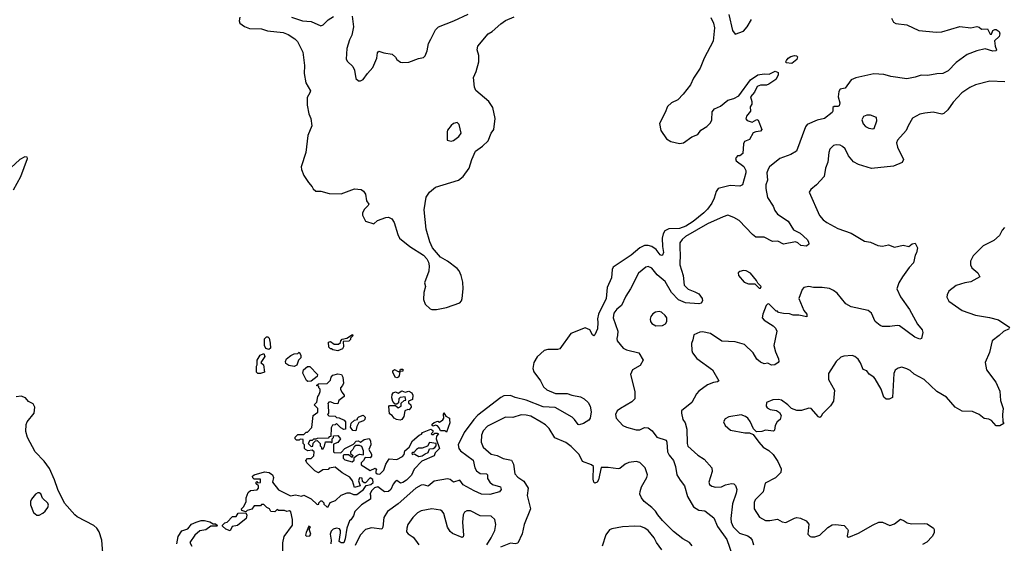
# Model space of a CAD drawing. Extents: x 2220333 to 2384341, y 721037 to 894043.
# Tile 17 of 256: x 2248293 to 2256443, y 731269 to 735603. Entities that reach past the tile are written whole.
import ezdxf

# ---------------------------------------------------------------- set-up
doc = ezdxf.new("R2010")
doc.units = 0

msp = doc.modelspace()

# ---------------------------------------------------------------- linework, layer by layer
at = {"layer": '0CON10XD'}
for points in [[(2250114.7, 735625), (2250109.2, 735595), (2250114.5, 735575), (2250155, 735547.5), (2250195, 735531.2), (2250295, 735527.8), (2250345, 735512), (2250475, 735496.1), (2250515, 735480.9), (2250570.5, 735445), (2250591.7, 735421.7), (2250637.1, 735335), (2250650.9, 735225), (2250647.3, 735157.3), (2250661.7, 735081.7), (2250699.2, 735015), (2250695, 734996.7), (2250671.9, 734958.1), (2250672.7, 734895), (2250687.3, 734825), (2250702.9, 734785), (2250710, 734725), (2250678.5, 734645), (2250660.8, 734505), (2250623.3, 734385), (2250625, 734362.5), (2250643.9, 734313.9), (2250682.5, 734255), (2250715, 734220), (2250721.7, 734201.7), (2250745, 734182.5), (2250785, 734182.5), (2250855, 734163.3), (2250955, 734162.5), (2251065, 734203.3), (2251118.3, 734198.3), (2251137.5, 734185), (2251155, 734160), (2251163.3, 734105), (2251182, 734075), (2251178.8, 734065), (2251147.1, 734035), (2251131.4, 734005), (2251130.8, 733985), (2251155, 733936), (2251225, 733912.5), (2251255, 733940), (2251323, 733967), (2251345, 733967.5), (2251372.5, 733955), (2251393.8, 733923.8), (2251422, 733825), (2251436.2, 733795), (2251521.4, 733725), (2251634.2, 733654.2), (2251662.5, 733625), (2251677.5, 733595), (2251683.3, 733565), (2251678.3, 733521.7), (2251644, 733425), (2251652, 733395), (2251638.6, 733345), (2251636.1, 733286.1), (2251648.3, 733248.3), (2251689.3, 733209.3), (2251705, 733203.8), (2251744.1, 733204.1), (2251825, 733220), (2251935, 733260), (2251950, 733275), (2251956.7, 733295), (2251963.3, 733375), (2251960.7, 733430.7), (2251946, 733485), (2251930, 733525), (2251913.9, 733543.9), (2251835, 733603.3), (2251775, 733637.5), (2251710, 733715), (2251688.8, 733765), (2251658.3, 733868.3), (2251640.5, 734030.5), (2251658, 734135), (2251683.8, 734176.2), (2251735, 734215.5), (2251924, 734276), (2251964.7, 734305.3), (2252013.2, 734375), (2252034.7, 734445.3), (2252065.6, 734515), (2252125, 734556.9), (2252170.9, 734599.1), (2252195, 734664.2), (2252217.1, 734695), (2252228.8, 734785), (2252208.9, 734875), (2252175.4, 734925.4), (2252067.9, 735017.9), (2252058, 735045), (2252050, 735125), (2252071.2, 735175), (2252093.8, 735255), (2252093.9, 735306.1), (2252080.8, 735355), (2252084.2, 735385), (2252172, 735485), (2252205, 735506.2), (2252275, 735570), (2252315, 735596.2), (2252385, 735626.7)], [(2250543.8, 735623.8), (2250635, 735594.2), (2250707, 735587), (2250785, 735552), (2250805, 735560), (2250847, 735603), (2250889.5, 735630.5)], [(2251045, 735632.5), (2251056.9, 735545), (2251043.1, 735475), (2251023.6, 735436.4), (2251000, 735365), (2250996.2, 735275), (2251006.1, 735256.1), (2251051.2, 735215), (2251063.8, 735185), (2251076.7, 735115), (2251097, 735097), (2251115, 735096.7), (2251135, 735106.7), (2251171.2, 735158.8), (2251215, 735207.5), (2251248, 735285), (2251255, 735330), (2251265, 735342.5), (2251308.3, 735328.3), (2251376.7, 735316.7), (2251403, 735293), (2251413.6, 735273.6), (2251445, 735252.5), (2251465, 735247.5), (2251515, 735252.5), (2251595, 735282.5), (2251635, 735290), (2251650, 735305), (2251666.7, 735345), (2251676.7, 735405), (2251695, 735442.5), (2251735, 735520), (2251760, 735545), (2251887.5, 735595), (2252005, 735650)], [(2254162.5, 735645), (2254193, 735513), (2254215, 735482.5), (2254285, 735507.5), (2254315, 735543.3), (2254351.2, 735605)], [(2255509.5, 735615), (2255525, 735581.9), (2255545, 735572.1), (2255635, 735560), (2255735, 735514.1), (2255881.2, 735498.8), (2255926.1, 735503.9), (2256073.9, 735546.1), (2256165, 735535.6), (2256215, 735546.7), (2256235, 735540), (2256255, 735524), (2256305, 735526.2), (2256325, 735482.5), (2256336.1, 735483.9), (2256346.7, 735515), (2256365, 735522.9), (2256375, 735520.6), (2256400, 735505), (2256405.7, 735485), (2256400.8, 735465), (2256362.9, 735427.1), (2256366, 735385), (2256378.8, 735355), (2256375.8, 735344.2), (2256346.9, 735343.1), (2256285, 735360.8), (2256215, 735345.5), (2256135, 735315.6), (2256045, 735250), (2255979.4, 735180.6), (2255935, 735157.9), (2255885.5, 735155.5), (2255808.7, 735141.3), (2255755, 735143.1), (2255703.8, 735126.2), (2255635, 735113.1), (2255505, 735132.5), (2255475, 735142), (2255445, 735150), (2255364.1, 735155.9), (2255215, 735120.8), (2255175, 735104), (2255125, 735036.2), (2255085, 735026.7), (2255072.3, 735007.7), (2255068, 734965), (2255080.6, 734915), (2255075, 734890), (2255065, 734884.2), (2255033.8, 734885), (2255024, 734875), (2255023.3, 734845), (2255017.5, 734835), (2254955, 734785.6), (2254895, 734772.2), (2254811.4, 734735), (2254796.9, 734715), (2254721.9, 734515), (2254675, 734486.6), (2254585, 734452.9), (2254500.4, 734385), (2254487.1, 734365), (2254478.1, 734335), (2254482.9, 734275), (2254468.9, 734235), (2254468.9, 734205), (2254482.4, 734132.4), (2254528.9, 734058.9), (2254542.6, 734022.6), (2254565, 733994), (2254653.3, 733935), (2254699.2, 733865), (2254752.5, 733835), (2254811.4, 733785), (2254822.5, 733765), (2254823.9, 733746.1), (2254805, 733728.8), (2254757.5, 733735), (2254735, 733756.2), (2254715, 733764.2), (2254615, 733744), (2254569.1, 733769.1), (2254525, 733765.8), (2254455, 733804), (2254385, 733804.3), (2254358, 733825), (2254249.6, 733939.6), (2254205, 733967.1), (2254155, 733984.2), (2254115, 733972.5), (2253985, 733912.5), (2253805, 733809.5), (2253777.1, 733785), (2253757.1, 733755), (2253756.1, 733703.9), (2253760.6, 733665), (2253756.7, 733575), (2253784.4, 733485), (2253793.8, 733405), (2253825, 733371.5), (2253881.7, 733351.7), (2253913.2, 733333.2), (2253941.2, 733295), (2253943.8, 733275), (2253934, 733256), (2253915, 733250.8), (2253805, 733259.4), (2253745, 733285.6), (2253688.2, 733345), (2253635.5, 733435), (2253570, 733490), (2253526.1, 733546.1), (2253495, 733560.8), (2253475, 733556), (2253415.8, 733505), (2253350, 733375), (2253310, 733315), (2253273.6, 733236.4), (2253235, 733207.1), (2253212.2, 733175), (2253205.6, 733135), (2253244.4, 733025), (2253240.3, 732990.3), (2253234.4, 732965), (2253237.5, 732945), (2253287.5, 732885), (2253315, 732870.6), (2253416.6, 732846.6), (2253452.5, 732785), (2253429.5, 732740.5), (2253365, 732703.8), (2253349.2, 732665), (2253385.7, 732525), (2253386, 732465), (2253360.9, 732439.1), (2253265, 732385.8), (2253238.8, 732365), (2253224.2, 732335.8), (2253229.2, 732305), (2253285.4, 732245.4), (2253315, 732228.9), (2253395, 732207.5), (2253425, 732208.9), (2253465, 732226.9), (2253495, 732225.7), (2253528.8, 732198.8), (2253566.2, 732146.2), (2253643.2, 732123.2), (2253650.6, 732105), (2253656.4, 732025), (2253668.5, 731998.5), (2253705.6, 731955), (2253721.2, 731905), (2253733.1, 731835), (2253760.5, 731790.5), (2253795.5, 731745), (2253820, 731655), (2253871.3, 731571.3), (2253915, 731544.3), (2253965, 731537.5), (2254038.7, 731478.7), (2254068.5, 731408.5), (2254145, 731299.2), (2254193.1, 731165)], [(2254015, 735620), (2254035.3, 735575), (2254043.4, 735535), (2254032.3, 735425), (2253957.6, 735285), (2253925, 735200.9), (2253871.3, 735118.7), (2253845.3, 735065), (2253785, 734986.2), (2253739.3, 734940.8), (2253687.1, 734915), (2253656.5, 734885), (2253636.4, 734833.6), (2253589.4, 734745), (2253598.8, 734685), (2253646.1, 734616.1), (2253683.6, 734593.6), (2253755, 734578.8), (2253786.7, 734583.3), (2253855.8, 734634.2), (2253905, 734653.8), (2253931.8, 734688.2), (2253981.1, 734718.9), (2254009.7, 734750.3), (2254020.8, 734775), (2254025, 734840), (2254043.8, 734865), (2254095, 734887.5), (2254155, 734935.8), (2254205, 734950), (2254246.8, 734973.2), (2254340.8, 735105), (2254402.2, 735147.8), (2254454.4, 735155.6)], [(2254685, 735241.2), (2254637.5, 735245), (2254634, 735255), (2254639.2, 735265), (2254654.3, 735285), (2254675, 735298.1), (2254707.5, 735307.5), (2254724.2, 735304.2), (2254730, 735295), (2254725.6, 735274.4), (2254685, 735241.2)], [(2254454.4, 735155.6), (2254496.6, 735153.4), (2254545, 735176), (2254570, 735165), (2254571.9, 735145), (2254551.7, 735108.3), (2254495, 735068.9), (2254475, 735060.6), (2254425, 735060.5), (2254398.5, 735051.5), (2254375, 735002.5), (2254342, 734965), (2254354.2, 734925), (2254352, 734905), (2254339.3, 734880.7), (2254342.5, 734845), (2254310, 734805), (2254303, 734783), (2254315, 734767.5), (2254355, 734754.2), (2254395, 734777.5), (2254405, 734772.5), (2254436.2, 734695), (2254425, 734680), (2254385, 734676.2), (2254365, 734666.7), (2254335, 734612.5), (2254292.5, 734595), (2254283.3, 734575), (2254280, 734495), (2254255, 734477.5), (2254233.9, 734476.1), (2254217.5, 734455), (2254223.6, 734433.6), (2254286.6, 734386.6), (2254304.2, 734355), (2254304.3, 734335), (2254276.4, 734235), (2254255, 734223.8), (2254175, 734229.5), (2254074.6, 734205.4), (2254057.7, 734182.3), (2254042.5, 734125), (2254021.9, 734085), (2253985.1, 734034.9), (2253954.8, 734005), (2253866.6, 733933.3), (2253807.5, 733895), (2253755, 733875.8), (2253667.1, 733872.9), (2253633.1, 733855), (2253619.3, 733830.7), (2253611.8, 733795), (2253612.7, 733725), (2253622.3, 733675), (2253615, 733654.2), (2253605, 733651.4), (2253595, 733658.1), (2253560.5, 733700.5), (2253525.3, 733725.3), (2253495, 733735.3), (2253465, 733734.2), (2253425, 733715.2), (2253355.6, 733654.4), (2253205.5, 733555), (2253196, 733534), (2253192, 733465), (2253155.4, 733385), (2253148.1, 733295), (2253084, 733166), (2253076, 733126), (2253077.9, 733097.9), (2253075.5, 733045), (2253055, 732993.3), (2253045, 732986.7), (2253035, 732993.3), (2253011.4, 733035), (2252975, 733051.5), (2252855, 733005.5), (2252765, 732879.4), (2252745, 732871.8), (2252665, 732872.1), (2252635, 732864.4), (2252575, 732811.9), (2252547.8, 732765), (2252541.1, 732715), (2252547.4, 732687.4), (2252603.1, 732613.1), (2252629.5, 732565), (2252655, 732540), (2252728.3, 732508.3), (2252825, 732509.8), (2252864, 732495), (2252935, 732481), (2252965.8, 732465.8), (2252998.8, 732435), (2253015, 732404), (2253022.7, 732357.3), (2253015.7, 732304.3), (2253003, 732287), (2252958.6, 732261.4), (2252925, 732250), (2252915, 732253.1), (2252886.2, 732295), (2252865, 732314.1), (2252725, 732394.3), (2252625, 732399.7), (2252485.1, 732455.1), (2252395.2, 732475.2), (2252355, 732491.5), (2252301.7, 732488.3), (2252275, 732477.1), (2252085, 732329.2), (2252051, 732295), (2251970.9, 732185), (2251922.3, 732085), (2251927.1, 732055), (2251941.2, 732035), (2252045.8, 731955.8), (2252060, 731895), (2252075, 731867.8), (2252105, 731846.9), (2252157.5, 731845), (2252164.4, 731835), (2252166.2, 731805), (2252185.7, 731775.7), (2252207.8, 731755), (2252271.8, 731735), (2252278.8, 731715), (2252265.3, 731694.7), (2252185, 731671.6), (2252115, 731676.1), (2252055, 731702.8), (2251965, 731753.6), (2251935, 731792.3), (2251885, 731774.1), (2251855, 731798), (2251835, 731803.9), (2251725, 731784.5), (2251675, 731742), (2251635, 731754.2), (2251615, 731751.4), (2251572.9, 731725), (2251425, 731595.4), (2251337.6, 731532.4), (2251308.3, 731481.7), (2251297.6, 731402.4), (2251289.2, 731385), (2251205, 731396.2), (2251155, 731384.5), (2251112, 731335), (2251070.2, 731250.2)], [(2256448.6, 735088.6), (2256324.1, 735094.1), (2256205, 735064.4), (2256157.4, 735042.6), (2256091.3, 734998.7), (2256019.8, 734920.2), (2255975, 734856.7), (2255943.6, 734826.4), (2255925, 734821.2), (2255855, 734836.7), (2255785, 734830), (2255745, 734820), (2255682.3, 734787.7), (2255646.2, 734725), (2255631.2, 734685), (2255560, 734605), (2255551.2, 734585), (2255558.3, 734548.3), (2255607.5, 734445), (2255598.3, 734421.7), (2255525, 734392), (2255345, 734370), (2255235, 734404), (2255195.6, 734425.6), (2255152.5, 734475), (2255125, 734533.8), (2255105, 734553.8), (2255085, 734563.8), (2255051.7, 734568.3), (2255029.3, 734560.7), (2254999.5, 734530.5), (2254990, 734505), (2254981.4, 734425), (2254962, 734375), (2254952, 734305), (2254888.8, 734235), (2254841.3, 734198.7), (2254828.8, 734175), (2254912.8, 733982.8), (2254945, 733945.8), (2254974, 733925), (2255065, 733875.7), (2255176.3, 733836.3), (2255285, 733768.8), (2255335, 733762), (2255395, 733733.8), (2255435, 733727.5), (2255485, 733738.8), (2255535, 733720), (2255605, 733736.2), (2255653.6, 733726.4), (2255681.7, 733748.3), (2255705, 733752.5), (2255723.3, 733715), (2255715, 733672.5), (2255704, 733655), (2255690.3, 733589.7), (2255655, 733551.2), (2255600.8, 733475), (2255570, 733425), (2255554, 733375), (2255585, 733310), (2255658, 733205), (2255725, 733083.8), (2255764, 733035), (2255768.8, 733015), (2255757, 732963), (2255745, 732960), (2255703.3, 732975), (2255575, 733069.4), (2255555, 733073.1), (2255495, 733063.8), (2255435, 733063.3), (2255415, 733071.2), (2255373.8, 733105), (2255342.9, 733172.9), (2255317, 733197), (2255175, 733225.6), (2255131.2, 733251.2), (2255059.5, 733339.5), (2255030.5, 733360.5), (2254995, 733378), (2254935, 733387.5), (2254865, 733386.7), (2254825, 733393.8), (2254785, 733386.7), (2254769.3, 733370.7), (2254741.2, 733295), (2254782.5, 733195), (2254807.5, 733165), (2254807.5, 733142.5), (2254743, 733157), (2254695, 733157.5), (2254665, 733167.5), (2254615, 733170), (2254575, 733180), (2254565, 733190), (2254555, 733190), (2254495, 733250), (2254481.7, 733248.3), (2254473, 733237), (2254444.2, 733165.8), (2254440, 733135), (2254455, 733116.7), (2254529.5, 733069.5), (2254548.8, 733048.8), (2254558.8, 733025), (2254536.2, 732905), (2254549.2, 732855), (2254574.2, 732795), (2254576, 732775), (2254572.5, 732765), (2254543.9, 732746.1), (2254516.1, 732743.9), (2254485, 732760), (2254455, 732754.2), (2254425, 732767.1), (2254395, 732792.9), (2254363.5, 732845), (2254293.6, 732913.6), (2254215, 732936.9), (2254105, 732941.4), (2254010, 733005), (2253945, 733018.8), (2253923.6, 733016.4), (2253872.5, 732995), (2253866.1, 732953.9), (2253853, 732923), (2253856.7, 732865), (2253863.3, 732845), (2253898.8, 732798.8), (2254026.7, 732705), (2254078.8, 732615), (2254070, 732605), (2254035, 732600), (2253985, 732581.2), (2253915, 732528.8), (2253895, 732506.7), (2253856.2, 732435), (2253772, 732365), (2253771.4, 732345), (2253782, 732295), (2253800.8, 732265), (2253815.5, 732215), (2253817.3, 732095), (2253823.3, 732073.3), (2253907.4, 731997.4), (2253957.5, 731965), (2254021.9, 731895), (2254025.4, 731864.6), (2253998, 731775), (2254003.8, 731755), (2254020.9, 731740.9), (2254053.5, 731733.5), (2254102.8, 731737.2), (2254135, 731752.2), (2254184.1, 731764.1), (2254205, 731760), (2254217.9, 731747.9), (2254228.5, 731715), (2254224.6, 731685), (2254193.8, 731595), (2254178.8, 731475), (2254182.3, 731445), (2254200, 731405), (2254252.2, 731352.2), (2254321.2, 731331.2), (2254343.1, 731315), (2254355.5, 731295), (2254366.6, 731256.6)], [(2255355, 734700), (2255365, 734703.8), (2255387.1, 734765), (2255384.2, 734794.2), (2255335, 734814), (2255305, 734813.8), (2255278.3, 734801.7), (2255264, 734775), (2255275, 734740), (2255295, 734720), (2255322.5, 734705), (2255355, 734700)], [(2251865, 734597.5), (2251885, 734602.5), (2251926.7, 734635), (2251946.7, 734665), (2251930, 734735), (2251915, 734752.5), (2251885, 734742.5), (2251863.6, 734726.4), (2251835, 734690), (2251830, 734675), (2251830, 734605), (2251865, 734597.5)], [(2248242, 734195), (2248303, 734305), (2248357.9, 734455), (2248355.5, 734465), (2248335, 734467.1), (2248295, 734445.2), (2248185.1, 734344.9)], [(2256445, 733882.5), (2256425, 733860), (2256403, 733817), (2256355.9, 733774.1), (2256269.3, 733730.7), (2256185, 733648.8), (2256162, 733605), (2256162, 733575), (2256175, 733550), (2256225, 733507.5), (2256240, 733475), (2256165, 733433.8), (2256115, 733426), (2256045, 733404.2), (2255985, 733356.2), (2255970, 733325), (2255968, 733305), (2255985, 733273.8), (2256095, 733196.2), (2256205, 733158), (2256320.7, 733139.3), (2256395, 733120), (2256490, 733055)], [(2254425, 733380), (2254430, 733395), (2254401.7, 733421.7), (2254392.5, 733445), (2254343.3, 733505), (2254305, 733523.8), (2254285, 733526), (2254255, 733520), (2254241.2, 733508.8), (2254244.2, 733485), (2254290.2, 733430.2), (2254325, 733416), (2254377.5, 733417.5), (2254415, 733380), (2254425, 733380)], [(2253559.1, 733069.1), (2253615, 733071.4), (2253638, 733085), (2253650, 733105), (2253648.6, 733135), (2253635.7, 733155), (2253605, 733181.4), (2253585, 733188.1), (2253557, 733183), (2253535, 733169.2), (2253517.5, 733145), (2253512.5, 733125), (2253514.2, 733105), (2253525, 733088.8), (2253559.1, 733069.1)], [(2256482.5, 733045), (2256435, 733023.3), (2256401.7, 732988.3), (2256341.2, 732945), (2256320.5, 732849.5), (2256284, 732765), (2256296, 732705), (2256372.1, 732602.1), (2256407, 732527), (2256412.3, 732452.3), (2256433.8, 732385), (2256427.5, 732335), (2256430, 732275), (2256438.3, 732261.7), (2256405, 732240), (2256375, 732242.5), (2256337.5, 732285), (2256313.6, 732296.4), (2256275, 732303.3), (2256235.6, 732335.6), (2256178.7, 732358.7), (2256095, 732362.5), (2256055, 732384.2), (2256036.8, 732396.8), (2255965, 732479.2), (2255884.5, 732524.5), (2255778.8, 732625), (2255697.9, 732667.9), (2255665, 732698.8), (2255635, 732713.8), (2255595, 732726.2), (2255565, 732720), (2255539.2, 732700.8), (2255528, 732675), (2255517.5, 732475), (2255489.3, 732460.7), (2255465, 732462.5), (2255445, 732477.5), (2255424.2, 732545), (2255375, 732630), (2255363.3, 732645), (2255325, 732670), (2255305, 732696.7), (2255275, 732706.7), (2255253.9, 732763.9), (2255232.6, 732792.6), (2255206.7, 732815), (2255185, 732824), (2255115, 732819.2), (2255090.9, 732809.1), (2255052, 732775), (2254987.1, 732675), (2254986.9, 732625), (2255037.7, 732537.7), (2255029.2, 732445), (2255005, 732406.2), (2254939.2, 732340.8), (2254925, 732316.7), (2254915, 732311.2), (2254905, 732316.2), (2254843.9, 732383.9), (2254825, 732386.7), (2254765, 732368.8), (2254725, 732368.8), (2254682.5, 732385), (2254652.5, 732415), (2254597.5, 732455), (2254575, 732460), (2254526.1, 732456.1), (2254473.8, 732435), (2254471.2, 732405), (2254480.3, 732390.3), (2254505, 732376.2), (2254558.3, 732368.3), (2254583, 732353), (2254597, 732327), (2254587.5, 732295), (2254562.5, 732275), (2254546.4, 732243.6), (2254540, 732205), (2254533.3, 732196.7), (2254465, 732206.2), (2254435, 732193.3), (2254393, 732193), (2254366.4, 732216.4), (2254338.3, 732278.3), (2254318.8, 732305), (2254299.7, 732319.7), (2254265, 732332), (2254162.5, 732315), (2254131.7, 732298.3), (2254120, 732275), (2254132.7, 732242.7), (2254177.5, 732205), (2254295, 732183.8), (2254333, 732183), (2254365, 732170), (2254410, 732105), (2254446.2, 732065), (2254495, 732036), (2254530.8, 732005), (2254567.5, 731945), (2254595.8, 731885), (2254594.2, 731855), (2254548.3, 731811.7), (2254464.6, 731765.4), (2254445.8, 731695), (2254381.5, 731628.5), (2254373.8, 731606.2), (2254373.1, 731553.1), (2254416, 731485), (2254465, 731456.9), (2254503.4, 731456.6), (2254565, 731469.2), (2254605, 731448), (2254635, 731441.2), (2254705, 731477.5), (2254725, 731482), (2254756.2, 731476.2), (2254803.6, 731453.6), (2254825, 731427.5), (2254816, 731345), (2254835, 731326), (2254847.7, 731322.3), (2254875, 731321.4), (2254916.2, 731335), (2254981.4, 731398.6), (2255017.8, 731422.2), (2255045, 731424.4), (2255116.7, 731415), (2255146, 731385), (2255150, 731375), (2255141.7, 731331.7), (2255145, 731323.3), (2255155, 731320), (2255235, 731351.9), (2255357.1, 731422.9), (2255405, 731443.1), (2255435, 731444.3), (2255495, 731417.3), (2255535, 731430.4), (2255585, 731470), (2255615.3, 731455.3), (2255639.6, 731439.6), (2255675, 731430.3), (2255783.9, 731433.9), (2255805, 731429.5), (2255856, 731395), (2255863.1, 731383.1), (2255863.1, 731355), (2255845.7, 731325), (2255800.6, 731279.4), (2255765, 731259.2)], [(2250355, 732872.5), (2250330.7, 732880.7), (2250320, 732905), (2250318.3, 732961.7), (2250335, 732977.5), (2250347, 732977), (2250357, 732967), (2250367.5, 732925), (2250370, 732885), (2250355, 732872.5)], [(2250925, 732862.5), (2250885, 732870), (2250875, 732880), (2250865, 732880), (2250853, 732893), (2250850, 732935), (2250865, 732940), (2250895, 732917.5), (2250931.7, 732918.3), (2250948.3, 732931.7), (2250950, 732945), (2250961.7, 732958.3), (2251001.7, 732968.3), (2251048.3, 732998.3), (2251050, 732985), (2251031.7, 732968.3), (2251030, 732955), (2251018.3, 732941.7), (2250971.7, 732938.3), (2250972.5, 732895), (2250965, 732880), (2250925, 732862.5)], [(2250265, 732673.3), (2250253.3, 732685), (2250252.5, 732735), (2250260, 732745), (2250257.5, 732785), (2250283.6, 732826.4), (2250315, 732840), (2250322.5, 732815), (2250290, 732765), (2250310, 732745), (2250320, 732685), (2250285, 732673.8), (2250265, 732673.3)], [(2250565, 732733.3), (2250521.7, 732741.7), (2250497, 732757), (2250492.5, 732775), (2250502.5, 732795), (2250536.4, 732823.6), (2250565, 732837.5), (2250595, 732840), (2250605, 732850), (2250620, 732825), (2250620, 732805), (2250600, 732785), (2250586.4, 732743.6), (2250565, 732733.3)], [(2250678.3, 732608.3), (2250667, 732617), (2250637, 732677), (2250642.5, 732705), (2250675, 732732.5), (2250695, 732732.5), (2250757.5, 732665), (2250755, 732650), (2250705, 732610), (2250678.3, 732608.3)], [(2251415, 732640), (2251400, 732645), (2251382.5, 732685), (2251383, 732697), (2251395, 732707.5), (2251425, 732690), (2251440, 732690), (2251445, 732710), (2251465, 732710), (2251465, 732692.5), (2251440, 732690), (2251433.3, 732655), (2251425, 732643.8), (2251415, 732640)], [(2250470, 731195), (2250471.7, 731271.7), (2250481.2, 731325), (2250550.7, 731419.3), (2250550, 731465), (2250538.3, 731528.3), (2250525, 731537.5), (2250505, 731532.5), (2250485, 731540), (2250435, 731540), (2250425, 731550), (2250415, 731540), (2250405, 731530), (2250373, 731533), (2250360, 731555), (2250340, 731565), (2250315, 731590), (2250295, 731590), (2250285, 731580), (2250235, 731580), (2250215, 731552.5), (2250175, 731540), (2250165, 731530), (2250131.7, 731541.7), (2250130, 731555), (2250145, 731570), (2250167, 731613), (2250167.5, 731645), (2250185, 731690), (2250203, 731707), (2250258.3, 731711.7), (2250270, 731725), (2250270, 731745), (2250251.7, 731761.7), (2250250, 731775), (2250255, 731780), (2250265, 731770), (2250287, 731773), (2250285, 731800), (2250235, 731800), (2250221.7, 731811.7), (2250220, 731825), (2250233, 731837), (2250320.5, 731859.5), (2250357.5, 731855), (2250386.7, 731835), (2250393.8, 731815), (2250386.7, 731775), (2250435, 731712.5), (2250535, 731662.5), (2250575, 731670), (2250625, 731660), (2250645, 731667.5), (2250706.1, 731636.1), (2250755, 731590), (2250768.3, 731591.7), (2250770, 731605), (2250785, 731620), (2250795, 731620), (2250810, 731605), (2250811.7, 731591.7), (2250835, 731570), (2250845, 731570), (2250862, 731608), (2250905.7, 731624.3), (2250953.9, 731666.1), (2251005, 731686.7), (2251027, 731687), (2251055, 731672.5), (2251085, 731673.3), (2251140, 731715), (2251161.7, 731748.3), (2251200, 731755), (2251218.3, 731771.7), (2251217, 731797), (2251195, 731810), (2251155, 731770), (2251145, 731770), (2251131.7, 731781.7), (2251128.3, 731808.3), (2251105, 731810), (2251097.5, 731785), (2251110, 731745), (2251065, 731730), (2251046.7, 731785), (2251026.4, 731816.4), (2250962.7, 731852.7), (2250905, 731900), (2250855, 731890), (2250845, 731880), (2250803, 731877), (2250766.4, 731853.6), (2250735, 731867.5), (2250670, 731935), (2250662.5, 731955), (2250675, 731970), (2250705, 731970), (2250728.3, 731991.7), (2250730, 732025), (2250715, 732040), (2250677, 732033), (2250657.5, 732045), (2250650, 732055), (2250650, 732085), (2250640, 732095), (2250638.3, 732128.3), (2250615, 732130), (2250607, 732123), (2250585, 732122.5), (2250572.5, 732135), (2250573, 732147), (2250595, 732170), (2250645, 732170), (2250665, 732190), (2250675, 732190), (2250711.7, 732228.3), (2250723, 732327), (2250760, 732355), (2250760, 732385), (2250730, 732415), (2250751.7, 732438.3), (2250760, 732485), (2250770, 732495), (2250780, 732525), (2250780, 732545), (2250770, 732555), (2250768.3, 732568.3), (2250751.7, 732571.7), (2250751.7, 732578.3), (2250765, 732590), (2250838.3, 732591.7), (2250865, 732620), (2250870, 732645), (2250885, 732660), (2250925, 732672.5), (2250956.4, 732666.4), (2250968.8, 732645), (2250973.3, 732595), (2250966.1, 732573.9), (2250947.5, 732555), (2250947.5, 732545), (2250959.3, 732519.3), (2250980, 732495), (2250980, 732485), (2250935, 732450), (2250927, 732423), (2250895, 732427.5), (2250865, 732440), (2250851.7, 732438.3), (2250842.5, 732425), (2250847.5, 732415), (2250850, 732345), (2250840, 732335), (2250853, 732323), (2250905, 732320), (2250915, 732310), (2250937, 732307), (2250978.3, 732288.3), (2250990, 732275), (2250990, 732215), (2250975, 732210), (2250950, 732225), (2250915, 732260), (2250905, 732250), (2250883, 732247), (2250870, 732225), (2250868.3, 732151.7), (2250855, 732150), (2250845, 732140), (2250755, 732137.5), (2250745, 732130), (2250725, 732130), (2250715, 732120), (2250695, 732120), (2250680, 732095), (2250705, 732070), (2250718.3, 732071.7), (2250721.7, 732098.3), (2250741.7, 732118.3), (2250755, 732120), (2250780, 732095), (2250780, 732075), (2250790, 732065), (2250791.7, 732051.7), (2250805, 732050), (2250817, 732073), (2250825, 732110), (2250865, 732110), (2250875, 732100), (2250880, 732105), (2250880, 732135), (2250890, 732145), (2250891.7, 732158.3), (2250925, 732160), (2250947.5, 732135), (2250925, 732102.5), (2250891.7, 732088.3), (2250890, 732025), (2250895, 732020), (2250945, 732017.5), (2250955, 732020), (2250985, 732052.5), (2251055, 732090), (2251077.5, 732115), (2251095, 732116.2), (2251115, 732106.7), (2251145, 732128.8), (2251185, 732136.2), (2251196.9, 732116.9), (2251198.6, 732085), (2251182.5, 732045), (2251205, 732007.5), (2251205, 731990), (2251193, 731977), (2251151.7, 731978.3), (2251140, 731955), (2251120, 731935), (2251118.3, 731918.3), (2251195, 731872.5), (2251235, 731890), (2251246.4, 731876.4), (2251240, 731865), (2251241.7, 731851.7), (2251253, 731843), (2251275, 731842.5), (2251306.2, 731875), (2251323.3, 731925), (2251351.2, 731968.8), (2251415, 731962), (2251461.7, 731988.3), (2251474.2, 732005), (2251480, 732035), (2251516.1, 732063.9), (2251543.6, 732116.4), (2251600, 732165), (2251618.3, 732171.7), (2251627.5, 732185), (2251695, 732212.5), (2251711.7, 732201.7), (2251711.7, 732188.3), (2251700, 732175), (2251705, 732170), (2251715, 732170), (2251728.3, 732181.7), (2251748.3, 732181.7), (2251760, 732175), (2251743.3, 732156.7), (2251740, 732135), (2251766.7, 732055), (2251733, 732017), (2251725, 731992.5), (2251620.5, 731949.5), (2251557.4, 731882.6), (2251535, 731832.5), (2251495, 731792.2), (2251465, 731771.4), (2251445, 731766.2), (2251415, 731787.5), (2251405, 731782.5), (2251385, 731757.5), (2251363.8, 731715), (2251345, 731698), (2251312.5, 731695), (2251257, 731737), (2251230.7, 731729.3), (2251206.7, 731705), (2251190, 731675), (2251196.4, 731666.4), (2251198, 731635), (2251123.6, 731586.4), (2251067, 731533), (2251056, 731495), (2251035, 731463.3), (2251022.5, 731455), (2251001.2, 731395), (2250986.5, 731305), (2250975, 731273.3), (2250952.7, 731272.7), (2250937.5, 731285), (2250947.5, 731355), (2250947.5, 731375), (2250940, 731390), (2250915, 731393.3), (2250887.5, 731385), (2250871.7, 731368.3), (2250862.5, 731345), (2250870, 731295), (2250867.5, 731265)], [(2251442.5, 732287.5), (2251412.5, 732295), (2251392.5, 732305), (2251376.4, 732326.4), (2251355, 732340), (2251348.3, 732401.7), (2251355, 732410), (2251405, 732410), (2251425, 732390), (2251450, 732405), (2251451.7, 732428.3), (2251475, 732450), (2251490, 732455), (2251485, 732480), (2251443, 732477), (2251432.5, 732465), (2251428.3, 732431.7), (2251415, 732420), (2251401.7, 732421.7), (2251383, 732443), (2251373.6, 732473.6), (2251375, 732500), (2251384.2, 732515.8), (2251405, 732522.5), (2251425, 732512.5), (2251455, 732530), (2251485, 732520), (2251515, 732527.5), (2251540, 732515), (2251546.2, 732496.2), (2251545, 732460), (2251510, 732445), (2251511.7, 732431.7), (2251530, 732415), (2251533.3, 732395), (2251517, 732373), (2251505, 732377.5), (2251480, 732365), (2251471.7, 732318.3), (2251455, 732292.5), (2251442.5, 732287.5)], [(2248984.7, 731155), (2248973.6, 731293.6), (2248950.4, 731365), (2248931.5, 731395), (2248907.8, 731415), (2248768.8, 731488.8), (2248750, 731505), (2248665, 731602.5), (2248607.9, 731715), (2248581.1, 731795), (2248538.9, 731888.9), (2248495, 731947.9), (2248421.8, 732025), (2248357.8, 732145), (2248344.3, 732195), (2248347, 732253), (2248356, 732275), (2248412.5, 732345), (2248419.5, 732395), (2248405, 732424.2), (2248365, 732441.4), (2248342, 732472), (2248305, 732487.8), (2248265, 732480.8)], [(2251075, 732200), (2251051.7, 732201.7), (2251031.2, 732231.2), (2251036.4, 732263.6), (2251065, 732287.5), (2251090, 732295), (2251090, 732305), (2251100, 732315), (2251135, 732330), (2251151.7, 732311.7), (2251150, 732295), (2251138.3, 732281.7), (2251101.2, 732268.8), (2251083.3, 732235), (2251075, 732200)], [(2251825, 732190), (2251815, 732200), (2251775, 732200), (2251766.1, 732226.1), (2251750.7, 732240.7), (2251735, 732247.5), (2251715, 732237.5), (2251707.5, 732245), (2251707.5, 732255), (2251725, 732270), (2251755, 732280), (2251767, 732273), (2251795, 732290), (2251802.5, 732305), (2251800, 732335), (2251805, 732350), (2251821.7, 732321.7), (2251850, 732305), (2251851.7, 732291.7), (2251852.5, 732265), (2251825, 732190)], [(2253858.3, 731248.3), (2253836.8, 731276.8), (2253782, 731305), (2253705, 731367.8), (2253615, 731457.3), (2253574.3, 731504.3), (2253556.3, 731536.3), (2253526.1, 731566.1), (2253462.9, 731615), (2253438.6, 731645), (2253427.1, 731675), (2253427.7, 731697.7), (2253440, 731735), (2253484.5, 731815), (2253490, 731835), (2253470, 731895), (2253425, 731937.1), (2253395, 731946.7), (2253335, 731938.1), (2253305, 731924.4), (2253261.9, 731888.1), (2253246, 731884), (2253165, 731897.5), (2253104.8, 731895.2), (2253084.7, 731795.3), (2253073.9, 731776.1), (2253055, 731768.1), (2253045, 731776.2), (2253039.9, 731799.9), (2253042.9, 731905), (2253025, 731919.5), (2252951.9, 731945), (2252925, 732004.2), (2252858.9, 732068.9), (2252813.4, 732103.4), (2252723, 732143), (2252675, 732220.6), (2252645, 732250), (2252609.5, 732270.5), (2252525, 732320), (2252485, 732330.4), (2252445, 732332.5), (2252375, 732311.5), (2252315, 732313.3), (2252165, 732237.8), (2252130.1, 732199.9), (2252116.9, 732165), (2252112.7, 732105), (2252130, 732065), (2252195, 732006.5), (2252245, 731997.1), (2252295, 731971.1), (2252365, 731956.2), (2252380, 731925), (2252392.5, 731845), (2252415, 731817.5), (2252465, 731782), (2252502.9, 731725), (2252492.5, 731665), (2252520.5, 731555), (2252469.6, 731425), (2252452.7, 731347.3), (2252415, 731271.2), (2252395, 731264.3), (2252355, 731270), (2252271.7, 731238.3)], [(2251045, 731943.3), (2251061.7, 731958.3), (2251061.7, 731978.3), (2251083, 731997), (2251105, 732007.5), (2251138.3, 732001.7), (2251140, 732035), (2251125, 732070), (2251105, 732077.5), (2251075, 732077.5), (2251061.7, 732068.3), (2251050, 732045), (2251030, 732025), (2251031.7, 732011.7), (2251050, 731995), (2251045, 731980), (2251015, 732000), (2250975, 732000), (2250970, 731995), (2250970, 731975), (2250985, 731960), (2251045, 731943.3)], [(2251597, 731987), (2251625, 731992.5), (2251649.3, 732010.7), (2251675, 732020), (2251685, 732050), (2251715, 732052.5), (2251729.3, 732060.7), (2251740, 732075), (2251740, 732095), (2251685, 732102.5), (2251668.3, 732071.7), (2251625, 732056.2), (2251594.1, 732055.9), (2251576.2, 732045), (2251555, 732020), (2251545, 732020), (2251540, 732015), (2251543, 732003), (2251555, 732010), (2251565, 732007.5), (2251597, 731987)], [(2248455, 731502.5), (2248485, 731517.5), (2248502.5, 731535), (2248525.8, 731565), (2248531.4, 731585), (2248525, 731600), (2248482.7, 731642.7), (2248467.7, 731677.7), (2248455, 731686.7), (2248443.3, 731686.7), (2248423.6, 731676.4), (2248390, 731635), (2248382.5, 731615), (2248383, 731587), (2248407.5, 731525), (2248435, 731502.5), (2248455, 731502.5)], [(2252159.1, 731255), (2252196.9, 731313.1), (2252225.7, 731374.3), (2252234.5, 731424.5), (2252225, 731466), (2252195, 731494.2), (2252105, 731496.5), (2252025, 731536.5), (2251995, 731536.9), (2251975, 731527.5), (2251964.5, 731505.5), (2251958.9, 731445), (2251966.7, 731335), (2251965, 731323.3), (2251955, 731315.8), (2251875, 731350), (2251855.5, 731365.5), (2251835, 731403.3), (2251803.5, 731515), (2251790, 731535), (2251775, 731544.4), (2251704.6, 731555.4), (2251615, 731536.7), (2251585, 731521.9), (2251547.3, 731482.7), (2251506.9, 731425), (2251497.1, 731395), (2251496, 731365), (2251508.3, 731348.3), (2251549.7, 731319.7), (2251570, 731295), (2251596.2, 731255)], [(2250035, 731372.5), (2250000, 731385), (2249971.7, 731411.7), (2249971.7, 731418.3), (2249991.7, 731438.3), (2250010, 731445), (2250055, 731490), (2250085, 731490), (2250101.7, 731518.3), (2250165, 731520), (2250173, 731503), (2250167.5, 731475), (2250095, 731417.5), (2250051.7, 731408.3), (2250035, 731372.5)], [(2249593.3, 731265), (2249604.1, 731325.9), (2249635, 731372.5), (2249685, 731390), (2249715, 731426.7), (2249755, 731443.3), (2249795, 731457.5), (2249823, 731457), (2249867, 731447), (2249895, 731430), (2249915, 731430), (2249930, 731415), (2249925, 731410), (2249875, 731410), (2249835, 731380), (2249785, 731373.3), (2249743.6, 731336.4), (2249702.5, 731275), (2249717.5, 731245)], [(2250668.3, 731328.3), (2250695, 731330), (2250702.5, 731345), (2250690, 731385), (2250700, 731405), (2250685, 731410), (2250663, 731357), (2250660, 731335), (2250668.3, 731328.3)], [(2253608.9, 731215), (2253564.4, 731275), (2253545.8, 731315), (2253494.3, 731375), (2253468, 731395), (2253435, 731409.4), (2253385, 731410.6), (2253283.9, 731403.9), (2253195, 731389.2), (2253175, 731380), (2253145, 731340), (2253113.7, 731246.3)]]:
    msp.add_lwpolyline(points, dxfattribs=at)

doc.saveas('drawing.dxf')
